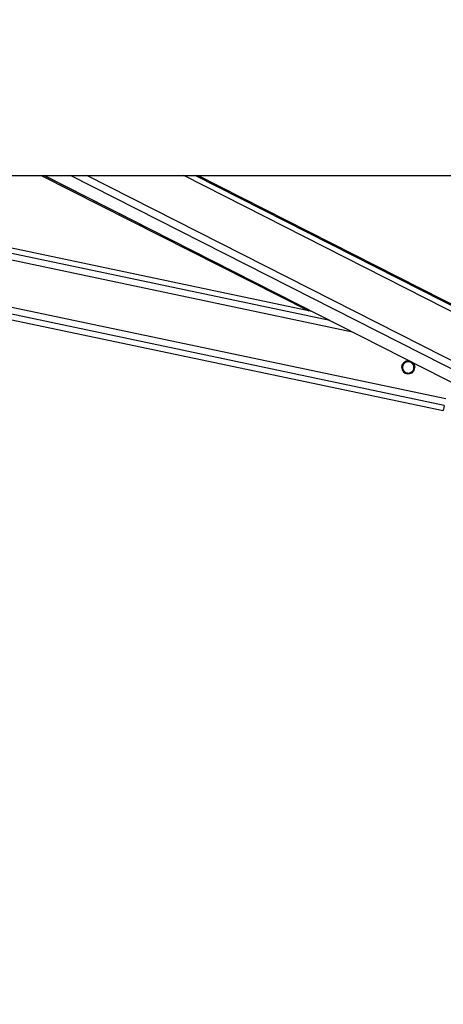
# Model space of a CAD drawing. Header units: millimetres. Extents: x 20 to 22981, y 40 to 19992.
# Tile 4 of 153: x 3583 to 3897, y 5997 to 6728. Entities that reach past the tile are written whole.
import ezdxf

# ---------------------------------------------------------------- set-up
doc = ezdxf.new("R2010")
doc.units = ezdxf.units.MM
doc.header["$LTSCALE"] = 2
doc.layers.add('COMPONENT_GEOMETRY', color=7, linetype='Continuous')
doc.styles.add('SLDTEXTSTYLE0', font='TXT', dxfattribs={"width": 0.75})
doc.dimstyles.new('SLDDIMSTYLE1', dxfattribs={"dimtxt": 100, "dimasz": 6.604, "dimexe": 0, "dimexo": 0.0625, "dimgap": 25, "dimtad": 0, "dimtih": 1, "dimtoh": 1, "dimdec": 1, "dimrnd": 1e-09, "dimzin": 12, "dimdsep": 46, "dimtxsty": 'SLDTEXTSTYLE0', "dimsah": 1, "dimcen": 0.09, "dimadec": 0, "dimazin": 3, "dimtfac": 1, "dimtdec": 1, "dimtofl": 0, "dimtmove": 0, "dimatfit": 3, "dimfxl": 1, "dimfrac": 2, "dimtolj": 1, "dimtzin": 12, "dimarcsym": 0})

# ---------------------------------------------------------------- blocks, each defined once
blk = doc.blocks.new('_D_4')
at = {"layer": 'COMPONENT_GEOMETRY', "color": 7}
for p, q in [((6756.77, 7959.49), (789.12, 7959.49)), ((795.47, 7959.49), (795.47, 5203.33)), ((595.4, 5183.02), (564.93, 5183.02)), ((564.93, 5183.02), (564.93, 5024.27)), ((995.54, 5183.02), (1026.01, 5183.02)), ((1026.01, 5183.02), (1026.01, 5024.27)), ((564.93, 5024.27), (595.4, 5024.27)), ((1026.01, 5024.27), (995.54, 5024.27)), ((795.47, 2118.49), (795.47, 4874.65)), ((6930.95, 2118.49), (789.12, 2118.49))]:
    blk.add_line(p, q, dxfattribs=at)
for points in [[(795.47, 7959.49), (794.45, 7952.89), (796.48, 7952.89)], [(795.47, 2118.49), (796.48, 2125.1), (794.45, 2125.1)]]:
    blk.add_solid(points, dxfattribs=at)
at = {"layer": 'COMPONENT_GEOMETRY', "color": 7, "char_height": 100, "attachment_point": 1, "style": 'SLDTEXTSTYLE0'}
for s, insert in [('9\'6.98"', (595.4, 5153.18)), ('2920.5mm', (467.27, 5003.56))]:
    blk.add_mtext(s, dxfattribs=dict(at, insert=insert))

msp = doc.modelspace()

# ---------------------------------------------------------------- linework, layer by layer
at = {"color": 7, "linetype": 'Continuous', "lineweight": 25}
for p, q in [((1512.02, 6612.47), (4051.92, 6612.47)), ((3067.97, 6612.47), (3897.2, 6437.9)), ((3799.74, 6511.56), (3320.4, 6612.47)), ((3598.82, 6612.47), (3797.54, 6512.02)), ((3601.16, 6612.47), (3935.31, 6442.67)), ((3957.05, 6489.45), (3714.96, 6612.47))]:
    msp.add_line(p, q, dxfattribs=at)
at = {"color": 8, "linetype": 'Continuous', "lineweight": 25}
for p, q in [((3898, 6441.74), (3086.99, 6612.47)), ((3899.02, 6446.56), (3110.91, 6612.47)), ((3829.97, 6496.2), (3277.66, 6612.47)), ((3813.07, 6504.78), (3301.54, 6612.47)), ((3673.8, 6575.56), (3600.77, 6612.47)), ((3949.68, 6445.26), (3620.64, 6612.47)), ((3952.68, 6449.9), (3632.75, 6612.47)), ((3960.89, 6482.22), (3704.58, 6612.47)), ((3960.25, 6486.86), (3713.06, 6612.47)), ((3869.11, 6473.57), (3868.34, 6473.73)), ((3867.84, 6467.5), (3867.02, 6467.67)), ((3874.18, 6466.16), (3873.37, 6466.33)), ((3875.45, 6472.24), (3874.65, 6472.41))]:
    msp.add_line(p, q, dxfattribs=at)
at = {"color": 7, "linetype": 'Continuous', "lineweight": 25, "flags": 128}
msp.add_lwpolyline([(3898, 6441.74), (3897.66, 6440.09), (3897.41, 6438.89), (3897.25, 6438.15), (3897.2, 6437.9), (3897.2, 6437.9)], dxfattribs=at)
at = {"color": 7, "linetype": 'Continuous', "lineweight": 25}
msp.add_arc((3871.24, 6469.96), 4.8, 75.04959, 51.07504, dxfattribs=at)
for points, knots in [([(3868.07, 6473.56), (3868.42, 6473.82), (3869.11, 6474.34), (3870.49, 6474.75), (3871.79, 6474.81), (3872.53, 6474.53), (3872.82, 6474.42)], [0, 0, 0, 0, 0.272268, 0.544122, 0.824135, 1, 1, 1, 1]), ([(3874.65, 6472.41), (3874.4, 6472.71), (3873.89, 6473.3), (3872.77, 6473.93), (3871.52, 6474.21), (3870.21, 6474.1), (3869.48, 6473.75), (3869.11, 6473.57)], [0, 0, 0, 0, 0.196452, 0.39265, 0.593358, 0.798818, 1, 1, 1, 1]), ([(3874.65, 6472.38), (3874.4, 6472.68), (3873.89, 6473.27), (3872.77, 6473.9), (3871.52, 6474.18), (3870.21, 6474.07), (3869.48, 6473.72), (3869.11, 6473.54)], [0, 0, 0, 0, 0.196452, 0.39265, 0.593358, 0.798818, 1, 1, 1, 1]), ([(3873.92, 6473.86), (3874.18, 6473.69), (3874.85, 6473.26), (3875.33, 6472.51), (3875.56, 6472.05), (3875.6, 6471.97)], [0, 0, 0, 0, 0.340609, 0.896709, 1, 1, 1, 1]), ([(3866.49, 6469.95), (3866.48, 6470.17), (3866.45, 6470.79), (3866.77, 6471.81), (3867.34, 6472.83), (3867.83, 6473.31), (3868.07, 6473.56)], [0, 0, 0, 0, 0.154196, 0.450824, 0.727824, 1, 1, 1, 1]), ([(3869.11, 6473.57), (3868.74, 6473.31), (3868.06, 6472.82), (3867.36, 6471.7), (3867.02, 6470.51), (3867.04, 6469.32), (3867.33, 6468.3), (3867.68, 6467.75), (3867.84, 6467.5)], [0, 0, 0, 0, 0.204636, 0.376335, 0.548834, 0.703363, 0.864285, 1, 1, 1, 1]), ([(3869.11, 6473.54), (3868.74, 6473.28), (3868.06, 6472.79), (3867.37, 6471.67), (3867.04, 6470.68), (3867.07, 6470.1), (3867.08, 6469.93)], [0, 0, 0, 0, 0.3304602, 0.607732, 0.8862948, 1, 1, 1, 1]), ([(3867.84, 6467.5), (3868.09, 6467.2), (3868.59, 6466.6), (3869.71, 6465.97), (3870.97, 6465.7), (3872.28, 6465.8), (3873.01, 6466.16), (3873.37, 6466.33)], [0, 0, 0, 0, 0.196452, 0.39265, 0.593358, 0.798818, 1, 1, 1, 1]), ([(3873.37, 6466.33), (3873.74, 6466.6), (3874.42, 6467.08), (3875.13, 6468.2), (3875.47, 6469.39), (3875.44, 6470.58), (3875.16, 6471.6), (3874.81, 6472.15), (3874.65, 6472.41)], [0, 0, 0, 0, 0.204636, 0.376335, 0.548834, 0.703363, 0.864285, 1, 1, 1, 1]), ([(3875.41, 6469.92), (3875.41, 6470.12), (3875.43, 6470.72), (3875.15, 6471.57), (3874.81, 6472.12), (3874.65, 6472.38)], [0, 0, 0, 0, 0.220923, 0.643562, 1, 1, 1, 1]), ([(3875.6, 6471.97), (3875.68, 6471.78), (3875.84, 6471.39), (3875.99, 6470.73), (3876.06, 6470.24), (3876.04, 6469.98), (3876.04, 6469.95)], [0, 0, 0, 0, 0.317052, 0.641344, 0.95892, 1, 1, 1, 1])]:
    msp.add_open_spline(points, degree=3, knots=knots, dxfattribs=at)

# ---------------------------------------------------------------- dimensions: what is measured, and where the dimension line sits
at = {"layer": 'COMPONENT_GEOMETRY', "color": 7}
dim = msp.add_linear_dim(base=(795.47, 7959.49), p1=(6933.49, 2118.49), p2=(6759.31, 7959.49), angle=90, dimstyle='SLDDIMSTYLE1', dxfattribs=at)
dim.commit()
dim.dimension.update_dxf_attribs({"geometry": '_D_4', "text_midpoint": (795.47, 5038.99), "dimtype": 160})

doc.saveas('drawing.dxf')
